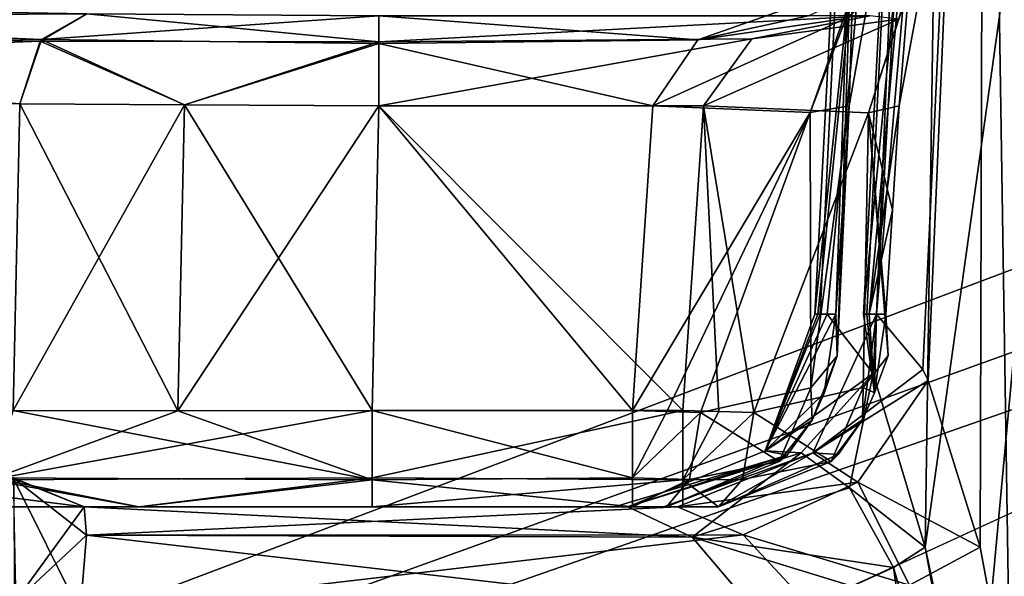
# Model space of a CAD drawing. Header units: inches. Extents: x -10 to 10, y -2.3 to 4.3.
# Tile 183 of 256: x -7.446 to -7.155, y -1.126 to -0.961. Entities that reach past the tile are written whole.
import ezdxf

# ---------------------------------------------------------------- set-up
doc = ezdxf.new("R2010")
doc.units = ezdxf.units.IN
doc.header["$LTSCALE"] = 65.185185
doc.header["$MEASUREMENT"] = 0
for name, color, linetype in [('1692', 7, 'CONTINUOUS'), ('1724', 7, 'CONTINUOUS'), ('1725', 7, 'CONTINUOUS'), ('196', 7, 'CONTINUOUS'), ('432', 7, 'CONTINUOUS'), ('4562', 7, 'CONTINUOUS'), ('4576', 7, 'CONTINUOUS'), ('4577', 7, 'CONTINUOUS'), ('4578', 7, 'CONTINUOUS'), ('4579', 7, 'CONTINUOUS'), ('4580', 7, 'CONTINUOUS'), ('4581', 7, 'CONTINUOUS'), ('4589', 7, 'CONTINUOUS'), ('4612', 7, 'CONTINUOUS'), ('4741', 7, 'CONTINUOUS'), ('5035', 7, 'CONTINUOUS'), ('5036', 7, 'CONTINUOUS'), ('5037', 7, 'CONTINUOUS'), ('5038', 7, 'CONTINUOUS'), ('5649', 7, 'CONTINUOUS'), ('5650', 7, 'CONTINUOUS'), ('5651', 7, 'CONTINUOUS'), ('5652', 7, 'CONTINUOUS'), ('5653', 7, 'CONTINUOUS'), ('5655', 7, 'CONTINUOUS'), ('5656', 7, 'CONTINUOUS'), ('5657', 7, 'CONTINUOUS'), ('5658', 7, 'CONTINUOUS'), ('5659', 7, 'CONTINUOUS'), ('5662', 7, 'CONTINUOUS'), ('5663', 7, 'CONTINUOUS'), ('6567', 7, 'CONTINUOUS'), ('6568', 7, 'CONTINUOUS'), ('6576', 7, 'CONTINUOUS'), ('6577', 7, 'CONTINUOUS'), ('6578', 7, 'CONTINUOUS'), ('6579', 7, 'CONTINUOUS'), ('6580', 7, 'CONTINUOUS'), ('6581', 7, 'CONTINUOUS'), ('6582', 7, 'CONTINUOUS'), ('6583', 7, 'CONTINUOUS'), ('6584', 7, 'CONTINUOUS'), ('6585', 7, 'CONTINUOUS'), ('6613', 7, 'CONTINUOUS'), ('6614', 7, 'CONTINUOUS'), ('8585', 7, 'CONTINUOUS'), ('8594', 7, 'CONTINUOUS')]:
    doc.layers.add(name, color=color, linetype=linetype)

msp = doc.modelspace()

# ---------------------------------------------------------------- linework, layer by layer
at = {"layer": '1692', "linetype": 'Continuous'}
for points in [[(-7.10467, -0.63882, 4.46648), (-7.17481, -1.57343, 4.42625), (-7.1258, -0.63817, 4.47526), (-7.10467, -0.63882, 4.46648)], [(-7.15357, -1.57279, 4.41749), (-7.17481, -1.57343, 4.42625), (-7.10467, -0.63882, 4.46648), (-7.15357, -1.57279, 4.41749)]]:
    msp.add_3dface(points, dxfattribs=at)
at = {"layer": '1724', "linetype": 'Continuous'}
for points in [[(-7.1258, -0.63817, -4.47526), (-8.52574, -0.63817, -4.47526), (-7.17481, -1.57343, -4.42625), (-7.1258, -0.63817, -4.47526)], [(-7.17481, -1.57343, -4.42625), (-8.52574, -0.63817, -4.47526), (-8.39204, -0.83836, -4.46477), (-7.17481, -1.57343, -4.42625)], [(-8.35676, -0.9023, -4.46142), (-7.17481, -1.57343, -4.42625), (-8.39204, -0.83836, -4.46477), (-8.35676, -0.9023, -4.46142)], [(-8.32747, -1.23498, -4.44398), (-7.17481, -1.57343, -4.42625), (-8.35676, -0.9023, -4.46142), (-8.32747, -1.23498, -4.44398)]]:
    msp.add_3dface(points, dxfattribs=at)
at = {"layer": '1725', "linetype": 'Continuous'}
msp.add_3dface([(-7.1258, -0.63817, -4.47526), (-7.17481, -1.57343, -4.42625), (-7.15358, -1.57279, -4.4175), (-7.1258, -0.63817, -4.47526)], dxfattribs=at)
at = {"layer": '196', "linetype": 'Continuous'}
for points in [[(-6.91811, -0.62096, -4.57784), (-8.57837, -1.57343, -4.62775), (-6.93735, -0.57657, -4.57551), (-6.91811, -0.62096, -4.57784)], [(-6.93735, -0.57657, -4.57551), (-8.57837, -1.57343, -4.62775), (-7.0819, -0.62096, -4.57784), (-6.93735, -0.57657, -4.57551)], [(-1.89693, -0.63817, -4.57874), (-8.57837, -1.57343, -4.62775), (-1.93761, -0.62096, -4.57784), (-1.89693, -0.63817, -4.57874)], [(-1.93761, -0.62096, -4.57784), (-8.57837, -1.57343, -4.62775), (-2.10307, -0.63817, -4.57874), (-1.93761, -0.62096, -4.57784)], [(-2.87743, -0.63817, -4.57874), (-8.57837, -1.57343, -4.62775), (-2.91811, -0.62096, -4.57784), (-2.87743, -0.63817, -4.57874)], [(-2.91811, -0.62096, -4.57784), (-8.57837, -1.57343, -4.62775), (-3.12257, -0.63817, -4.57874), (-2.91811, -0.62096, -4.57784)], [(-4.87743, -0.63817, -4.57874), (-8.57837, -1.57343, -4.62775), (-4.91811, -0.62096, -4.57784), (-4.87743, -0.63817, -4.57874)], [(-4.91811, -0.62096, -4.57784), (-8.57837, -1.57343, -4.62775), (-5.12257, -0.63817, -4.57874), (-4.91811, -0.62096, -4.57784)], [(-5.89693, -0.63817, -4.57874), (-8.57837, -1.57343, -4.62775), (-5.93761, -0.62096, -4.57784), (-5.89693, -0.63817, -4.57874)], [(-5.93761, -0.62096, -4.57784), (-8.57837, -1.57343, -4.62775), (-6.10307, -0.63817, -4.57874), (-5.93761, -0.62096, -4.57784)], [(-6.87743, -0.63817, -4.57874), (-8.57837, -1.57343, -4.62775), (-6.91811, -0.62096, -4.57784), (-6.87743, -0.63817, -4.57874)], [(-7.0819, -0.62096, -4.57784), (-8.57837, -1.57343, -4.62775), (-7.12257, -0.63817, -4.57874), (-7.0819, -0.62096, -4.57784)], [(-3.89693, -0.63817, -4.57874), (-8.57837, -1.57343, -4.62775), (-3.93712, -0.62143, -4.57786), (-3.89693, -0.63817, -4.57874)], [(-3.93712, -0.62143, -4.57786), (-8.57837, -1.57343, -4.62775), (-4.10307, -0.63817, -4.57874), (-3.93712, -0.62143, -4.57786)], [(-8.57837, -1.57343, -4.62775), (-8.52935, -0.63817, -4.57874), (-7.12257, -0.63817, -4.57874), (-8.57837, -1.57343, -4.62775)], [(8.57837, -1.57343, -4.62775), (-8.57837, -1.57343, -4.62775), (8.52935, -0.63817, -4.57874), (8.57837, -1.57343, -4.62775)], [(5.89693, -0.63817, -4.57874), (-8.57837, -1.57343, -4.62775), (5.12257, -0.63817, -4.57874), (5.89693, -0.63817, -4.57874)], [(-8.57837, -1.57343, -4.62775), (5.89693, -0.63817, -4.57874), (6.10307, -0.63817, -4.57874), (-8.57837, -1.57343, -4.62775)], [(5.12257, -0.63817, -4.57874), (-8.57837, -1.57343, -4.62775), (4.87743, -0.63817, -4.57874), (5.12257, -0.63817, -4.57874)], [(4.87743, -0.63817, -4.57874), (-8.57837, -1.57343, -4.62775), (4.10307, -0.63817, -4.57874), (4.87743, -0.63817, -4.57874)], [(4.10307, -0.63817, -4.57874), (-8.57837, -1.57343, -4.62775), (3.89693, -0.63817, -4.57874), (4.10307, -0.63817, -4.57874)], [(3.89693, -0.63817, -4.57874), (-8.57837, -1.57343, -4.62775), (3.12257, -0.63817, -4.57874), (3.89693, -0.63817, -4.57874)], [(3.12257, -0.63817, -4.57874), (-8.57837, -1.57343, -4.62775), (2.87743, -0.63817, -4.57874), (3.12257, -0.63817, -4.57874)], [(2.87743, -0.63817, -4.57874), (-8.57837, -1.57343, -4.62775), (2.10307, -0.63817, -4.57874), (2.87743, -0.63817, -4.57874)], [(2.10307, -0.63817, -4.57874), (-8.57837, -1.57343, -4.62775), (1.89693, -0.63817, -4.57874), (2.10307, -0.63817, -4.57874)], [(1.89693, -0.63817, -4.57874), (-8.57837, -1.57343, -4.62775), (-1.89693, -0.63817, -4.57874), (1.89693, -0.63817, -4.57874)], [(-2.10307, -0.63817, -4.57874), (-8.57837, -1.57343, -4.62775), (-2.87743, -0.63817, -4.57874), (-2.10307, -0.63817, -4.57874)], [(-3.12257, -0.63817, -4.57874), (-8.57837, -1.57343, -4.62775), (-3.89693, -0.63817, -4.57874), (-3.12257, -0.63817, -4.57874)], [(-4.10307, -0.63817, -4.57874), (-8.57837, -1.57343, -4.62775), (-4.87743, -0.63817, -4.57874), (-4.10307, -0.63817, -4.57874)], [(-5.12257, -0.63817, -4.57874), (-8.57837, -1.57343, -4.62775), (-5.89693, -0.63817, -4.57874), (-5.12257, -0.63817, -4.57874)], [(-6.10307, -0.63817, -4.57874), (-8.57837, -1.57343, -4.62775), (-6.87743, -0.63817, -4.57874), (-6.10307, -0.63817, -4.57874)], [(8.52935, -0.63817, -4.57874), (-8.57837, -1.57343, -4.62775), (7.12257, -0.63817, -4.57874), (8.52935, -0.63817, -4.57874)], [(7.12257, -0.63817, -4.57874), (-8.57837, -1.57343, -4.62775), (6.87743, -0.63817, -4.57874), (7.12257, -0.63817, -4.57874)], [(6.87743, -0.63817, -4.57874), (-8.57837, -1.57343, -4.62775), (6.10307, -0.63817, -4.57874), (6.87743, -0.63817, -4.57874)]]:
    msp.add_3dface(points, dxfattribs=at)
at = {"layer": '432', "linetype": 'Continuous'}
for points in [[(-8.57837, -1.57343, 4.62775), (8.57837, -1.57343, 4.62775), (-8.52935, -0.63817, 4.57874), (-8.57837, -1.57343, 4.62775)], [(-8.52935, -0.63817, 4.57874), (8.57837, -1.57343, 4.62775), (-7.12257, -0.63817, 4.57874), (-8.52935, -0.63817, 4.57874)]]:
    msp.add_3dface(points, dxfattribs=at)
at = {"layer": '4562', "linetype": 'Continuous'}
for points in [[(-7.42686, -1.105, 3.65059), (-7.469, -1.105, 3.45332), (-7.52554, -1.105, 3.45269), (-7.42686, -1.105, 3.65059)], [(-7.41068, -1.105, 3.49227), (-7.469, -1.105, 3.45332), (-7.42686, -1.105, 3.65059), (-7.41068, -1.105, 3.49227)], [(-7.2518, -1.105, 3.65059), (-7.41068, -1.105, 3.49227), (-7.42686, -1.105, 3.65059), (-7.2518, -1.105, 3.65059)], [(-7.34189, -1.105, 3.50597), (-7.41068, -1.105, 3.49227), (-7.2518, -1.105, 3.65059), (-7.34189, -1.105, 3.50597)], [(-7.25021, -1.105, 3.50597), (-7.34189, -1.105, 3.50597), (-7.25591, -1.105, 3.57837), (-7.25021, -1.105, 3.50597)], [(-7.25591, -1.105, 3.57837), (-7.34189, -1.105, 3.50597), (-7.2518, -1.105, 3.65059), (-7.25591, -1.105, 3.57837)], [(-7.23974, -1.105, 3.50787), (-7.25021, -1.105, 3.50597), (-7.25591, -1.105, 3.57837), (-7.23974, -1.105, 3.50787)]]:
    msp.add_3dface(points, dxfattribs=at)
at = {"layer": '4576', "linetype": 'Continuous'}
for points in [[(-7.42608, -0.95949, 3.4081), (-7.74983, -0.95383, 3.08394), (-7.76317, -0.96137, 3.09714), (-7.42608, -0.95949, 3.4081)], [(-7.42608, -0.95949, 3.4081), (-7.76317, -0.96137, 3.09714), (-7.43982, -0.96756, 3.42169), (-7.42608, -0.95949, 3.4081)], [(-7.76317, -0.96137, 3.09714), (-7.76959, -0.98036, 3.10323), (-7.43982, -0.96756, 3.42169), (-7.76317, -0.96137, 3.09714)], [(-7.43982, -0.96756, 3.42169), (-7.76959, -0.98036, 3.10323), (-7.44585, -0.98602, 3.42739), (-7.43982, -0.96756, 3.42169)]]:
    msp.add_3dface(points, dxfattribs=at)
at = {"layer": '4577', "linetype": 'Continuous'}
msp.add_3dface([(-7.44585, -0.98602, 3.42739), (-7.76959, -0.98036, 3.10323), (-7.44782, -1.07657, 3.43214), (-7.44585, -0.98602, 3.42739)], dxfattribs=at)
at = {"layer": '4578', "linetype": 'Continuous'}
for points in [[(-7.44585, -0.98602, 3.42739), (-7.44782, -1.07657, 3.43214), (-7.39922, -1.0767, 3.46462), (-7.44585, -0.98602, 3.42739)], [(-7.39726, -0.98636, 3.45988), (-7.44585, -0.98602, 3.42739), (-7.39922, -1.0767, 3.46462), (-7.39726, -0.98636, 3.45988)], [(-7.34189, -1.07657, 3.47601), (-7.39726, -0.98636, 3.45988), (-7.39922, -1.0767, 3.46462), (-7.34189, -1.07657, 3.47601)], [(-7.33994, -0.98664, 3.4713), (-7.39726, -0.98636, 3.45988), (-7.34189, -1.07657, 3.47601), (-7.33994, -0.98664, 3.4713)]]:
    msp.add_3dface(points, dxfattribs=at)
at = {"layer": '4579', "linetype": 'Continuous'}
for points in [[(-7.42608, -0.95949, 3.4081), (-7.43982, -0.96756, 3.42169), (-7.33994, -0.96771, 3.46251), (-7.42608, -0.95949, 3.4081)], [(-7.33994, -0.96011, 3.44382), (-7.42608, -0.95949, 3.4081), (-7.33994, -0.96771, 3.46251), (-7.33994, -0.96011, 3.44382)], [(-7.43982, -0.96756, 3.42169), (-7.44585, -0.98602, 3.42739), (-7.39726, -0.98636, 3.45988), (-7.43982, -0.96756, 3.42169)], [(-7.43982, -0.96756, 3.42169), (-7.39726, -0.98636, 3.45988), (-7.33994, -0.96771, 3.46251), (-7.43982, -0.96756, 3.42169)], [(-7.39726, -0.98636, 3.45988), (-7.33994, -0.98664, 3.4713), (-7.33994, -0.96771, 3.46251), (-7.39726, -0.98636, 3.45988)]]:
    msp.add_3dface(points, dxfattribs=at)
at = {"layer": '4580', "linetype": 'Continuous'}
for points in [[(-7.19508, -0.96011, 3.44382), (-7.33994, -0.96011, 3.44382), (-7.33994, -0.96771, 3.46251), (-7.19508, -0.96011, 3.44382)], [(-7.19508, -0.96011, 3.44382), (-7.33994, -0.96771, 3.46251), (-7.22985, -0.9669, 3.46162), (-7.19508, -0.96011, 3.44382)], [(-7.33994, -0.96771, 3.46251), (-7.33994, -0.98664, 3.4713), (-7.22985, -0.9669, 3.46162), (-7.33994, -0.96771, 3.46251)], [(-7.22985, -0.9669, 3.46162), (-7.33994, -0.98664, 3.4713), (-7.2441, -0.98664, 3.4713), (-7.22985, -0.9669, 3.46162)]]:
    msp.add_3dface(points, dxfattribs=at)
at = {"layer": '4581', "linetype": 'Continuous'}
for points in [[(-7.175, -0.92494, 3.52484), (-7.18648, -0.96105, 3.48849), (-7.19546, -0.98869, 3.49647), (-7.175, -0.92494, 3.52484)], [(-7.18643, -0.98664, 3.54747), (-7.175, -0.92494, 3.52484), (-7.19546, -0.98869, 3.49647), (-7.18643, -0.98664, 3.54747)], [(-7.22985, -0.9669, 3.46162), (-7.2441, -0.98664, 3.4713), (-7.18648, -0.96105, 3.48849), (-7.22985, -0.9669, 3.46162)], [(-7.18648, -0.96105, 3.48849), (-7.2441, -0.98664, 3.4713), (-7.19546, -0.98869, 3.49647), (-7.18648, -0.96105, 3.48849)], [(-7.19508, -0.96011, 3.44382), (-7.22985, -0.9669, 3.46162), (-7.18648, -0.96105, 3.48849), (-7.19508, -0.96011, 3.44382)]]:
    msp.add_3dface(points, dxfattribs=at)
at = {"layer": '4589', "linetype": 'Continuous'}
for points in [[(-7.19691, -1.04814, 3.6), (-7.19595, -1.04814, 3.61949), (-7.17748, -0.67738, 3.6), (-7.19691, -1.04814, 3.6)], [(-7.19528, -1.04814, 3.57466), (-7.19691, -1.04814, 3.6), (-7.16121, -0.67738, 3.52576), (-7.19528, -1.04814, 3.57466)], [(-7.16121, -0.67738, 3.52576), (-7.19691, -1.04814, 3.6), (-7.17748, -0.67738, 3.6), (-7.16121, -0.67738, 3.52576)], [(-7.19595, -1.04814, 3.61949), (-7.19306, -1.04814, 3.63879), (-7.17748, -0.67738, 3.6), (-7.19595, -1.04814, 3.61949)], [(-7.18643, -0.98664, 3.54747), (-7.19528, -1.04814, 3.57466), (-7.16121, -0.67738, 3.52576), (-7.18643, -0.98664, 3.54747)], [(-7.19306, -1.04814, 3.63879), (-7.17947, -1.06448, 3.6831), (-7.16121, -0.67738, 3.67424), (-7.19306, -1.04814, 3.63879)], [(-7.17748, -0.67738, 3.6), (-7.19306, -1.04814, 3.63879), (-7.16121, -0.67738, 3.67424), (-7.17748, -0.67738, 3.6)], [(-7.175, -0.92494, 3.52484), (-7.18643, -0.98664, 3.54747), (-7.16121, -0.67738, 3.52576), (-7.175, -0.92494, 3.52484)], [(-7.17947, -1.06448, 3.6831), (-7.17782, -1.06778, 3.68696), (-7.16121, -0.67738, 3.67424), (-7.17947, -1.06448, 3.6831)], [(-7.17782, -1.06778, 3.68696), (-7.1625, -1.11693, 3.71748), (-7.16121, -0.67738, 3.67424), (-7.17782, -1.06778, 3.68696)], [(-7.1625, -1.11693, 3.71748), (-7.15371, -1.16438, 3.73261), (-7.16121, -0.67738, 3.67424), (-7.1625, -1.11693, 3.71748)], [(-7.14072, -1.19701, 3.74869), (-7.12809, -0.93738, 3.74183), (-7.16121, -0.67738, 3.67424), (-7.14072, -1.19701, 3.74869)], [(-7.14158, -1.20497, 3.74844), (-7.14072, -1.19701, 3.74869), (-7.16121, -0.67738, 3.67424), (-7.14158, -1.20497, 3.74844)], [(-7.1434, -1.20929, 3.747), (-7.14158, -1.20497, 3.74844), (-7.16121, -0.67738, 3.67424), (-7.1434, -1.20929, 3.747)], [(-7.15371, -1.16438, 3.73261), (-7.1434, -1.20929, 3.747), (-7.16121, -0.67738, 3.67424), (-7.15371, -1.16438, 3.73261)], [(-7.19528, -1.04814, 3.57466), (-7.18643, -0.98664, 3.54747), (-7.18842, -1.01741, 3.5486), (-7.19528, -1.04814, 3.57466)], [(-7.19039, -1.04814, 3.54973), (-7.19528, -1.04814, 3.57466), (-7.18842, -1.01741, 3.5486), (-7.19039, -1.04814, 3.54973)]]:
    msp.add_3dface(points, dxfattribs=at)
at = {"layer": '4612', "linetype": 'Continuous'}
for points in [[(-7.1258, -0.63817, 4.47526), (-8.32752, -1.23504, 4.44398), (-8.35669, -0.90266, 4.4614), (-7.1258, -0.63817, 4.47526)], [(-7.1258, -0.63817, 4.47526), (-8.30043, -1.57343, 4.42625), (-8.32752, -1.23504, 4.44398), (-7.1258, -0.63817, 4.47526)], [(-7.1258, -0.63817, 4.47526), (-7.17481, -1.57343, 4.42625), (-8.30043, -1.57343, 4.42625), (-7.1258, -0.63817, 4.47526)]]:
    msp.add_3dface(points, dxfattribs=at)
at = {"layer": '4741', "linetype": 'Continuous'}
for points in [[(-7.21133, -1.04814, -3.6), (-7.20975, -1.04814, -3.57427), (-7.1919, -0.67738, -3.6), (-7.21133, -1.04814, -3.6)], [(-7.2104, -1.04814, -3.61979), (-7.21133, -1.04814, -3.6), (-7.17224, -0.67738, -3.6846), (-7.2104, -1.04814, -3.61979)], [(-7.17224, -0.67738, -3.6846), (-7.21133, -1.04814, -3.6), (-7.1919, -0.67738, -3.6), (-7.17224, -0.67738, -3.6846)], [(-7.20762, -1.04814, -3.63941), (-7.2104, -1.04814, -3.61979), (-7.17224, -0.67738, -3.6846), (-7.20762, -1.04814, -3.63941)], [(-7.20975, -1.04814, -3.57427), (-7.20506, -1.04814, -3.54893), (-7.1919, -0.67738, -3.6), (-7.20975, -1.04814, -3.57427)], [(-7.19409, -1.06565, -3.68589), (-7.20762, -1.04814, -3.63941), (-7.17224, -0.67738, -3.6846), (-7.19409, -1.06565, -3.68589)], [(-7.20506, -1.04814, -3.54893), (-7.2031, -1.01737, -3.54776), (-7.1919, -0.67738, -3.6), (-7.20506, -1.04814, -3.54893)], [(-7.2031, -1.01737, -3.54776), (-7.20113, -0.98664, -3.54659), (-7.1919, -0.67738, -3.6), (-7.2031, -1.01737, -3.54776)], [(-7.20113, -0.98664, -3.54659), (-7.19017, -0.92517, -3.52376), (-7.1919, -0.67738, -3.6), (-7.20113, -0.98664, -3.54659)], [(-7.17877, -1.11693, -3.71932), (-7.19409, -1.06565, -3.68589), (-7.17224, -0.67738, -3.6846), (-7.17877, -1.11693, -3.71932)], [(-7.17877, -1.11693, -3.71932), (-7.1173, -0.67738, -3.75187), (-7.16493, -1.19314, -3.74396), (-7.17877, -1.11693, -3.71932)], [(-7.1173, -0.67738, -3.75187), (-7.17877, -1.11693, -3.71932), (-7.17224, -0.67738, -3.6846), (-7.1173, -0.67738, -3.75187)], [(-7.1173, -0.67738, -3.75187), (-7.14803, -1.2611, -3.76609), (-7.16493, -1.19314, -3.74396), (-7.1173, -0.67738, -3.75187)]]:
    msp.add_3dface(points, dxfattribs=at)
at = {"layer": '5035', "linetype": 'Continuous'}
for points in [[(-7.19017, -0.92517, -3.52376), (-7.20113, -0.98664, -3.54659), (-7.21266, -0.98864, -3.4935), (-7.19017, -0.92517, -3.52376)], [(-7.20218, -0.9609, -3.48772), (-7.19017, -0.92517, -3.52376), (-7.21266, -0.98864, -3.4935), (-7.20218, -0.9609, -3.48772)], [(-7.21318, -0.96011, -3.44382), (-7.17962, -0.94385, -3.46857), (-7.24583, -0.96712, -3.46187), (-7.21318, -0.96011, -3.44382)], [(-7.17962, -0.94385, -3.46857), (-7.20218, -0.9609, -3.48772), (-7.24583, -0.96712, -3.46187), (-7.17962, -0.94385, -3.46857)], [(-7.24583, -0.96712, -3.46187), (-7.20218, -0.9609, -3.48772), (-7.25904, -0.98664, -3.4713), (-7.24583, -0.96712, -3.46187)], [(-7.25904, -0.98664, -3.4713), (-7.20218, -0.9609, -3.48772), (-7.21266, -0.98864, -3.4935), (-7.25904, -0.98664, -3.4713)]]:
    msp.add_3dface(points, dxfattribs=at)
at = {"layer": '5036', "linetype": 'Continuous'}
for points in [[(-7.33994, -0.96011, -3.44382), (-7.21318, -0.96011, -3.44382), (-7.24583, -0.96712, -3.46187), (-7.33994, -0.96011, -3.44382)], [(-7.33994, -0.96011, -3.44382), (-7.24583, -0.96712, -3.46187), (-7.33994, -0.96823, -3.46306), (-7.33994, -0.96011, -3.44382)], [(-7.24583, -0.96712, -3.46187), (-7.25904, -0.98664, -3.4713), (-7.33994, -0.96823, -3.46306), (-7.24583, -0.96712, -3.46187)], [(-7.33994, -0.96823, -3.46306), (-7.25904, -0.98664, -3.4713), (-7.33994, -0.98664, -3.4713), (-7.33994, -0.96823, -3.46306)]]:
    msp.add_3dface(points, dxfattribs=at)
at = {"layer": '5037', "linetype": 'Continuous'}
for points in [[(-7.42608, -0.95949, -3.4081), (-7.33994, -0.96011, -3.44382), (-7.43943, -0.96703, -3.42131), (-7.42608, -0.95949, -3.4081)], [(-7.33994, -0.96011, -3.44382), (-7.33994, -0.96823, -3.46306), (-7.43943, -0.96703, -3.42131), (-7.33994, -0.96011, -3.44382)], [(-7.44585, -0.98602, -3.42739), (-7.43943, -0.96703, -3.42131), (-7.39727, -0.98636, -3.45988), (-7.44585, -0.98602, -3.42739)], [(-7.43943, -0.96703, -3.42131), (-7.33994, -0.96823, -3.46306), (-7.39727, -0.98636, -3.45988), (-7.43943, -0.96703, -3.42131)], [(-7.33994, -0.96823, -3.46306), (-7.33994, -0.98664, -3.4713), (-7.39727, -0.98636, -3.45988), (-7.33994, -0.96823, -3.46306)]]:
    msp.add_3dface(points, dxfattribs=at)
at = {"layer": '5038', "linetype": 'Continuous'}
for points in [[(-7.74983, -0.95383, -3.08394), (-7.43943, -0.96703, -3.42131), (-7.76357, -0.9619, -3.09753), (-7.74983, -0.95383, -3.08394)], [(-7.74983, -0.95383, -3.08394), (-7.42608, -0.95949, -3.4081), (-7.43943, -0.96703, -3.42131), (-7.74983, -0.95383, -3.08394)], [(-7.43943, -0.96703, -3.42131), (-7.44585, -0.98602, -3.42739), (-7.76357, -0.9619, -3.09753), (-7.43943, -0.96703, -3.42131)]]:
    msp.add_3dface(points, dxfattribs=at)
at = {"layer": '5649', "linetype": 'Continuous'}
for points in [[(-7.42686, -1.105, 3.65059), (-7.44775, -1.09647, 3.65217), (-7.42619, -1.11343, 3.67837), (-7.42686, -1.105, 3.65059)], [(-7.44695, -1.13344, 3.70306), (-7.42802, -1.13627, 3.69695), (-7.44775, -1.09647, 3.65217), (-7.44695, -1.13344, 3.70306)], [(-7.44775, -1.09647, 3.65217), (-7.42802, -1.13627, 3.69695), (-7.42619, -1.11343, 3.67837), (-7.44775, -1.09647, 3.65217)]]:
    msp.add_3dface(points, dxfattribs=at)
at = {"layer": '5650', "linetype": 'Continuous'}
msp.add_3dface([(-7.42686, -1.105, 3.65059), (-7.52554, -1.105, 3.45269), (-7.44775, -1.09647, 3.65217), (-7.42686, -1.105, 3.65059)], dxfattribs=at)
at = {"layer": '5651', "linetype": 'Continuous'}
for points in [[(-7.2518, -1.105, 3.65059), (-7.42686, -1.105, 3.65059), (-7.42619, -1.11343, 3.67837), (-7.2518, -1.105, 3.65059)], [(-7.2518, -1.105, 3.65059), (-7.42619, -1.11343, 3.67837), (-7.23244, -1.11331, 3.67819), (-7.2518, -1.105, 3.65059)], [(-7.42802, -1.13627, 3.69695), (-7.21106, -1.13627, 3.69695), (-7.23244, -1.11331, 3.67819), (-7.42802, -1.13627, 3.69695)], [(-7.42619, -1.11343, 3.67837), (-7.42802, -1.13627, 3.69695), (-7.23244, -1.11331, 3.67819), (-7.42619, -1.11343, 3.67837)]]:
    msp.add_3dface(points, dxfattribs=at)
at = {"layer": '5652', "linetype": 'Continuous'}
for points in [[(-7.17947, -1.06448, 3.6831), (-7.19306, -1.04814, 3.63879), (-7.21192, -1.08911, 3.64258), (-7.17947, -1.06448, 3.6831)], [(-7.17782, -1.06778, 3.68696), (-7.17947, -1.06448, 3.6831), (-7.21192, -1.08911, 3.64258), (-7.17782, -1.06778, 3.68696)], [(-7.19863, -1.09779, 3.67574), (-7.17782, -1.06778, 3.68696), (-7.21192, -1.08911, 3.64258), (-7.19863, -1.09779, 3.67574)], [(-7.1625, -1.11693, 3.71748), (-7.17782, -1.06778, 3.68696), (-7.19863, -1.09779, 3.67574), (-7.1625, -1.11693, 3.71748)], [(-7.2518, -1.105, 3.65059), (-7.19863, -1.09779, 3.67574), (-7.21192, -1.08911, 3.64258), (-7.2518, -1.105, 3.65059)], [(-7.2518, -1.105, 3.65059), (-7.23244, -1.11331, 3.67819), (-7.19863, -1.09779, 3.67574), (-7.2518, -1.105, 3.65059)], [(-7.19863, -1.09779, 3.67574), (-7.23244, -1.11331, 3.67819), (-7.18338, -1.1282, 3.70133), (-7.19863, -1.09779, 3.67574)], [(-7.1625, -1.11693, 3.71748), (-7.19863, -1.09779, 3.67574), (-7.18338, -1.1282, 3.70133), (-7.1625, -1.11693, 3.71748)], [(-7.23244, -1.11331, 3.67819), (-7.21106, -1.13627, 3.69695), (-7.18338, -1.1282, 3.70133), (-7.23244, -1.11331, 3.67819)]]:
    msp.add_3dface(points, dxfattribs=at)
at = {"layer": '5653', "linetype": 'Continuous'}
msp.add_3dface([(-7.15371, -1.16438, 3.73261), (-7.1625, -1.11693, 3.71748), (-7.18338, -1.1282, 3.70133), (-7.15371, -1.16438, 3.73261)], dxfattribs=at)
at = {"layer": '5655', "linetype": 'Continuous'}
for points in [[(-7.21192, -1.08911, 3.64258), (-7.19306, -1.04814, 3.63879), (-7.19719, -1.07937, 3.5349), (-7.21192, -1.08911, 3.64258)], [(-7.19719, -1.07937, 3.5349), (-7.19306, -1.04814, 3.63879), (-7.19367, -1.07138, 3.53935), (-7.19719, -1.07937, 3.5349)], [(-7.19595, -1.04814, 3.61949), (-7.19691, -1.04814, 3.6), (-7.19367, -1.07138, 3.53935), (-7.19595, -1.04814, 3.61949)], [(-7.19691, -1.04814, 3.6), (-7.19528, -1.04814, 3.57466), (-7.19367, -1.07138, 3.53935), (-7.19691, -1.04814, 3.6)], [(-7.19306, -1.04814, 3.63879), (-7.19595, -1.04814, 3.61949), (-7.19367, -1.07138, 3.53935), (-7.19306, -1.04814, 3.63879)], [(-7.19528, -1.04814, 3.57466), (-7.19039, -1.04814, 3.54973), (-7.19367, -1.07138, 3.53935), (-7.19528, -1.04814, 3.57466)], [(-7.20441, -1.08962, 3.528), (-7.21192, -1.08911, 3.64258), (-7.19719, -1.07937, 3.5349), (-7.20441, -1.08962, 3.528)], [(-7.23974, -1.105, 3.50787), (-7.25591, -1.105, 3.57837), (-7.21192, -1.08911, 3.64258), (-7.23974, -1.105, 3.50787)], [(-7.25591, -1.105, 3.57837), (-7.2518, -1.105, 3.65059), (-7.21192, -1.08911, 3.64258), (-7.25591, -1.105, 3.57837)], [(-7.23974, -1.105, 3.50787), (-7.21192, -1.08911, 3.64258), (-7.20441, -1.08962, 3.528), (-7.23974, -1.105, 3.50787)]]:
    msp.add_3dface(points, dxfattribs=at)
at = {"layer": '5656', "linetype": 'Continuous'}
for points in [[(-7.19367, -1.07138, 3.53935), (-7.19039, -1.04814, 3.54973), (-7.18963, -1.06034, 3.52797), (-7.19367, -1.07138, 3.53935)], [(-7.19702, -1.06979, 3.50712), (-7.19367, -1.07138, 3.53935), (-7.18963, -1.06034, 3.52797), (-7.19702, -1.06979, 3.50712)], [(-7.22927, -1.07718, 3.47984), (-7.2065, -1.09164, 3.50897), (-7.19702, -1.06979, 3.50712), (-7.22927, -1.07718, 3.47984)], [(-7.2065, -1.09164, 3.50897), (-7.19719, -1.07937, 3.5349), (-7.19702, -1.06979, 3.50712), (-7.2065, -1.09164, 3.50897)], [(-7.19719, -1.07937, 3.5349), (-7.19367, -1.07138, 3.53935), (-7.19702, -1.06979, 3.50712), (-7.19719, -1.07937, 3.5349)], [(-7.23259, -1.09697, 3.48873), (-7.2065, -1.09164, 3.50897), (-7.22927, -1.07718, 3.47984), (-7.23259, -1.09697, 3.48873)], [(-7.20441, -1.08962, 3.528), (-7.19719, -1.07937, 3.5349), (-7.2065, -1.09164, 3.50897), (-7.20441, -1.08962, 3.528)], [(-7.23974, -1.105, 3.50787), (-7.20441, -1.08962, 3.528), (-7.2065, -1.09164, 3.50897), (-7.23974, -1.105, 3.50787)], [(-7.23259, -1.09697, 3.48873), (-7.23974, -1.105, 3.50787), (-7.2065, -1.09164, 3.50897), (-7.23259, -1.09697, 3.48873)]]:
    msp.add_3dface(points, dxfattribs=at)
at = {"layer": '5657', "linetype": 'Continuous'}
for points in [[(-7.25025, -1.07657, 3.47601), (-7.25025, -1.09705, 3.48562), (-7.23957, -1.0769, 3.47699), (-7.25025, -1.07657, 3.47601)], [(-7.25025, -1.09705, 3.48562), (-7.22927, -1.07718, 3.47984), (-7.23957, -1.0769, 3.47699), (-7.25025, -1.09705, 3.48562)], [(-7.23259, -1.09697, 3.48873), (-7.22927, -1.07718, 3.47984), (-7.25025, -1.09705, 3.48562), (-7.23259, -1.09697, 3.48873)], [(-7.23974, -1.105, 3.50787), (-7.23259, -1.09697, 3.48873), (-7.25025, -1.09705, 3.48562), (-7.23974, -1.105, 3.50787)], [(-7.25021, -1.105, 3.50597), (-7.23974, -1.105, 3.50787), (-7.25025, -1.09705, 3.48562), (-7.25021, -1.105, 3.50597)]]:
    msp.add_3dface(points, dxfattribs=at)
at = {"layer": '5658', "linetype": 'Continuous'}
for points in [[(-7.25025, -1.07657, 3.47601), (-7.34189, -1.07657, 3.47601), (-7.34189, -1.09647, 3.48502), (-7.25025, -1.07657, 3.47601)], [(-7.25025, -1.09705, 3.48562), (-7.25025, -1.07657, 3.47601), (-7.34189, -1.09647, 3.48502), (-7.25025, -1.09705, 3.48562)], [(-7.34189, -1.105, 3.50597), (-7.25025, -1.09705, 3.48562), (-7.34189, -1.09647, 3.48502), (-7.34189, -1.105, 3.50597)], [(-7.34189, -1.105, 3.50597), (-7.25021, -1.105, 3.50597), (-7.25025, -1.09705, 3.48562), (-7.34189, -1.105, 3.50597)]]:
    msp.add_3dface(points, dxfattribs=at)
at = {"layer": '5659', "linetype": 'Continuous'}
for points in [[(-7.39922, -1.0767, 3.46462), (-7.44782, -1.07657, 3.43214), (-7.45461, -1.09705, 3.43893), (-7.39922, -1.0767, 3.46462)], [(-7.34189, -1.07657, 3.47601), (-7.39922, -1.0767, 3.46462), (-7.45461, -1.09705, 3.43893), (-7.34189, -1.07657, 3.47601)], [(-7.34189, -1.09647, 3.48502), (-7.34189, -1.07657, 3.47601), (-7.45461, -1.09705, 3.43893), (-7.34189, -1.09647, 3.48502)], [(-7.469, -1.105, 3.45332), (-7.41068, -1.105, 3.49227), (-7.45461, -1.09705, 3.43893), (-7.469, -1.105, 3.45332)], [(-7.41068, -1.105, 3.49227), (-7.34189, -1.09647, 3.48502), (-7.45461, -1.09705, 3.43893), (-7.41068, -1.105, 3.49227)], [(-7.41068, -1.105, 3.49227), (-7.34189, -1.105, 3.50597), (-7.34189, -1.09647, 3.48502), (-7.41068, -1.105, 3.49227)]]:
    msp.add_3dface(points, dxfattribs=at)
at = {"layer": '5662', "linetype": 'Continuous'}
for points in [[(-7.33994, -0.98664, 3.4713), (-7.34189, -1.07657, 3.47601), (-7.25025, -1.07657, 3.47601), (-7.33994, -0.98664, 3.4713)], [(-7.2441, -0.98664, 3.4713), (-7.33994, -0.98664, 3.4713), (-7.25025, -1.07657, 3.47601), (-7.2441, -0.98664, 3.4713)]]:
    msp.add_3dface(points, dxfattribs=at)
at = {"layer": '5663', "linetype": 'Continuous'}
for points in [[(-7.2441, -0.98664, 3.4713), (-7.25025, -1.07657, 3.47601), (-7.23957, -1.0769, 3.47699), (-7.2441, -0.98664, 3.4713)], [(-7.19546, -0.98869, 3.49647), (-7.2441, -0.98664, 3.4713), (-7.22927, -1.07718, 3.47984), (-7.19546, -0.98869, 3.49647)], [(-7.22927, -1.07718, 3.47984), (-7.2441, -0.98664, 3.4713), (-7.23957, -1.0769, 3.47699), (-7.22927, -1.07718, 3.47984)], [(-7.18643, -0.98664, 3.54747), (-7.19546, -0.98869, 3.49647), (-7.18842, -1.01741, 3.5486), (-7.18643, -0.98664, 3.54747)], [(-7.19546, -0.98869, 3.49647), (-7.22927, -1.07718, 3.47984), (-7.19702, -1.06979, 3.50712), (-7.19546, -0.98869, 3.49647)], [(-7.19546, -0.98869, 3.49647), (-7.19702, -1.06979, 3.50712), (-7.18963, -1.06034, 3.52797), (-7.19546, -0.98869, 3.49647)], [(-7.19546, -0.98869, 3.49647), (-7.19039, -1.04814, 3.54973), (-7.18842, -1.01741, 3.5486), (-7.19546, -0.98869, 3.49647)], [(-7.19039, -1.04814, 3.54973), (-7.19546, -0.98869, 3.49647), (-7.18963, -1.06034, 3.52797), (-7.19039, -1.04814, 3.54973)]]:
    msp.add_3dface(points, dxfattribs=at)
at = {"layer": '6567', "linetype": 'Continuous'}
for points in [[(-7.42686, -1.105, -3.65059), (-7.52553, -1.105, -3.4527), (-7.469, -1.105, -3.45332), (-7.42686, -1.105, -3.65059)], [(-7.41068, -1.105, -3.49227), (-7.42686, -1.105, -3.65059), (-7.469, -1.105, -3.45332), (-7.41068, -1.105, -3.49227)], [(-7.26648, -1.105, -3.65059), (-7.42686, -1.105, -3.65059), (-7.27037, -1.105, -3.57837), (-7.26648, -1.105, -3.65059)], [(-7.27037, -1.105, -3.57837), (-7.42686, -1.105, -3.65059), (-7.34189, -1.105, -3.50597), (-7.27037, -1.105, -3.57837)], [(-7.34189, -1.105, -3.50597), (-7.42686, -1.105, -3.65059), (-7.41068, -1.105, -3.49227), (-7.34189, -1.105, -3.50597)], [(-7.2651, -1.105, -3.50597), (-7.27037, -1.105, -3.57837), (-7.34189, -1.105, -3.50597), (-7.2651, -1.105, -3.50597)], [(-7.25506, -1.105, -3.5077), (-7.27037, -1.105, -3.57837), (-7.25999, -1.105, -3.50641), (-7.25506, -1.105, -3.5077)], [(-7.25999, -1.105, -3.50641), (-7.27037, -1.105, -3.57837), (-7.2651, -1.105, -3.50597), (-7.25999, -1.105, -3.50641)]]:
    msp.add_3dface(points, dxfattribs=at)
at = {"layer": '6568', "linetype": 'Continuous'}
for points in [[(-7.52553, -1.105, -3.4527), (-7.42686, -1.105, -3.65059), (-7.49293, -1.09676, -3.52083), (-7.52553, -1.105, -3.4527)], [(-7.49293, -1.09676, -3.52083), (-7.42686, -1.105, -3.65059), (-7.44745, -1.09677, -3.65215), (-7.49293, -1.09676, -3.52083)]]:
    msp.add_3dface(points, dxfattribs=at)
at = {"layer": '6576', "linetype": 'Continuous'}
for points in [[(-7.42686, -1.105, -3.65059), (-7.44743, -1.13328, -3.70342), (-7.44745, -1.09677, -3.65215), (-7.42686, -1.105, -3.65059)], [(-7.44743, -1.13328, -3.70342), (-7.42686, -1.105, -3.65059), (-7.42618, -1.11336, -3.67826), (-7.44743, -1.13328, -3.70342)], [(-7.42802, -1.13627, -3.69695), (-7.44743, -1.13328, -3.70342), (-7.42618, -1.11336, -3.67826), (-7.42802, -1.13627, -3.69695)]]:
    msp.add_3dface(points, dxfattribs=at)
at = {"layer": '6577', "linetype": 'Continuous'}
for points in [[(-7.42686, -1.105, -3.65059), (-7.26648, -1.105, -3.65059), (-7.2475, -1.11396, -3.67915), (-7.42686, -1.105, -3.65059)], [(-7.42618, -1.11336, -3.67826), (-7.42686, -1.105, -3.65059), (-7.2475, -1.11396, -3.67915), (-7.42618, -1.11336, -3.67826)], [(-7.22861, -1.13627, -3.69695), (-7.42802, -1.13627, -3.69695), (-7.42618, -1.11336, -3.67826), (-7.22861, -1.13627, -3.69695)], [(-7.22861, -1.13627, -3.69695), (-7.42618, -1.11336, -3.67826), (-7.2475, -1.11396, -3.67915), (-7.22861, -1.13627, -3.69695)]]:
    msp.add_3dface(points, dxfattribs=at)
at = {"layer": '6578', "linetype": 'Continuous'}
for points in [[(-7.20762, -1.04814, -3.63941), (-7.19409, -1.06565, -3.68589), (-7.22591, -1.08852, -3.64289), (-7.20762, -1.04814, -3.63941)], [(-7.22591, -1.08852, -3.64289), (-7.19409, -1.06565, -3.68589), (-7.21537, -1.08907, -3.66571), (-7.22591, -1.08852, -3.64289)], [(-7.21537, -1.08907, -3.66571), (-7.19409, -1.06565, -3.68589), (-7.20108, -1.09939, -3.68928), (-7.21537, -1.08907, -3.66571)], [(-7.19409, -1.06565, -3.68589), (-7.17877, -1.11693, -3.71932), (-7.20108, -1.09939, -3.68928), (-7.19409, -1.06565, -3.68589)], [(-7.26648, -1.105, -3.65059), (-7.22591, -1.08852, -3.64289), (-7.21537, -1.08907, -3.66571), (-7.26648, -1.105, -3.65059)], [(-7.2475, -1.11396, -3.67915), (-7.26648, -1.105, -3.65059), (-7.21537, -1.08907, -3.66571), (-7.2475, -1.11396, -3.67915)], [(-7.2475, -1.11396, -3.67915), (-7.21537, -1.08907, -3.66571), (-7.20108, -1.09939, -3.68928), (-7.2475, -1.11396, -3.67915)], [(-7.2475, -1.11396, -3.67915), (-7.20108, -1.09939, -3.68928), (-7.18808, -1.12291, -3.70928), (-7.2475, -1.11396, -3.67915)], [(-7.20108, -1.09939, -3.68928), (-7.17877, -1.11693, -3.71932), (-7.18808, -1.12291, -3.70928), (-7.20108, -1.09939, -3.68928)], [(-7.22861, -1.13627, -3.69695), (-7.2475, -1.11396, -3.67915), (-7.20032, -1.12848, -3.70175), (-7.22861, -1.13627, -3.69695)], [(-7.2475, -1.11396, -3.67915), (-7.18808, -1.12291, -3.70928), (-7.20032, -1.12848, -3.70175), (-7.2475, -1.11396, -3.67915)]]:
    msp.add_3dface(points, dxfattribs=at)
at = {"layer": '6579', "linetype": 'Continuous'}
for points in [[(-7.20506, -1.04814, -3.54893), (-7.20975, -1.04814, -3.57427), (-7.22591, -1.08852, -3.64289), (-7.20506, -1.04814, -3.54893)], [(-7.20506, -1.04814, -3.54893), (-7.22591, -1.08852, -3.64289), (-7.2085, -1.07148, -3.53843), (-7.20506, -1.04814, -3.54893)], [(-7.20975, -1.04814, -3.57427), (-7.21133, -1.04814, -3.6), (-7.22591, -1.08852, -3.64289), (-7.20975, -1.04814, -3.57427)], [(-7.21133, -1.04814, -3.6), (-7.2104, -1.04814, -3.61979), (-7.22591, -1.08852, -3.64289), (-7.21133, -1.04814, -3.6)], [(-7.2104, -1.04814, -3.61979), (-7.20762, -1.04814, -3.63941), (-7.22591, -1.08852, -3.64289), (-7.2104, -1.04814, -3.61979)], [(-7.2085, -1.07148, -3.53843), (-7.22591, -1.08852, -3.64289), (-7.21208, -1.07943, -3.53401), (-7.2085, -1.07148, -3.53843)], [(-7.21208, -1.07943, -3.53401), (-7.22591, -1.08852, -3.64289), (-7.2195, -1.08975, -3.52714), (-7.21208, -1.07943, -3.53401)], [(-7.22591, -1.08852, -3.64289), (-7.26648, -1.105, -3.65059), (-7.2195, -1.08975, -3.52714), (-7.22591, -1.08852, -3.64289)], [(-7.26648, -1.105, -3.65059), (-7.27037, -1.105, -3.57837), (-7.2195, -1.08975, -3.52714), (-7.26648, -1.105, -3.65059)], [(-7.27037, -1.105, -3.57837), (-7.25506, -1.105, -3.5077), (-7.2195, -1.08975, -3.52714), (-7.27037, -1.105, -3.57837)]]:
    msp.add_3dface(points, dxfattribs=at)
at = {"layer": '6580', "linetype": 'Continuous'}
for points in [[(-7.20506, -1.04814, -3.54893), (-7.2085, -1.07148, -3.53843), (-7.20471, -1.0605, -3.52647), (-7.20506, -1.04814, -3.54893)], [(-7.20471, -1.0605, -3.52647), (-7.21208, -1.07943, -3.53401), (-7.21244, -1.06991, -3.50613), (-7.20471, -1.0605, -3.52647)], [(-7.2085, -1.07148, -3.53843), (-7.21208, -1.07943, -3.53401), (-7.20471, -1.0605, -3.52647), (-7.2085, -1.07148, -3.53843)], [(-7.22182, -1.09165, -3.50823), (-7.24505, -1.07714, -3.4795), (-7.21244, -1.06991, -3.50613), (-7.22182, -1.09165, -3.50823)], [(-7.21208, -1.07943, -3.53401), (-7.22182, -1.09165, -3.50823), (-7.21244, -1.06991, -3.50613), (-7.21208, -1.07943, -3.53401)], [(-7.22182, -1.09165, -3.50823), (-7.24822, -1.09696, -3.48843), (-7.24505, -1.07714, -3.4795), (-7.22182, -1.09165, -3.50823)], [(-7.21208, -1.07943, -3.53401), (-7.2195, -1.08975, -3.52714), (-7.22182, -1.09165, -3.50823), (-7.21208, -1.07943, -3.53401)], [(-7.2195, -1.08975, -3.52714), (-7.25506, -1.105, -3.5077), (-7.22182, -1.09165, -3.50823), (-7.2195, -1.08975, -3.52714)], [(-7.22182, -1.09165, -3.50823), (-7.25506, -1.105, -3.5077), (-7.24822, -1.09696, -3.48843), (-7.22182, -1.09165, -3.50823)]]:
    msp.add_3dface(points, dxfattribs=at)
at = {"layer": '6581', "linetype": 'Continuous'}
for points in [[(-7.2651, -1.09647, -3.48502), (-7.2651, -1.07657, -3.47601), (-7.25492, -1.07688, -3.4769), (-7.2651, -1.09647, -3.48502)], [(-7.24505, -1.07714, -3.4795), (-7.2651, -1.09647, -3.48502), (-7.25492, -1.07688, -3.4769), (-7.24505, -1.07714, -3.4795)], [(-7.24505, -1.07714, -3.4795), (-7.24822, -1.09696, -3.48843), (-7.2651, -1.09647, -3.48502), (-7.24505, -1.07714, -3.4795)], [(-7.24822, -1.09696, -3.48843), (-7.2651, -1.105, -3.50597), (-7.2651, -1.09647, -3.48502), (-7.24822, -1.09696, -3.48843)], [(-7.25506, -1.105, -3.5077), (-7.2651, -1.105, -3.50597), (-7.24822, -1.09696, -3.48843), (-7.25506, -1.105, -3.5077)], [(-7.25506, -1.105, -3.5077), (-7.25999, -1.105, -3.50641), (-7.2651, -1.105, -3.50597), (-7.25506, -1.105, -3.5077)]]:
    msp.add_3dface(points, dxfattribs=at)
at = {"layer": '6582', "linetype": 'Continuous'}
for points in [[(-7.2651, -1.07657, -3.47601), (-7.2651, -1.09647, -3.48502), (-7.34189, -1.07657, -3.47601), (-7.2651, -1.07657, -3.47601)], [(-7.34189, -1.07657, -3.47601), (-7.2651, -1.09647, -3.48502), (-7.34189, -1.09705, -3.48562), (-7.34189, -1.07657, -3.47601)], [(-7.2651, -1.09647, -3.48502), (-7.2651, -1.105, -3.50597), (-7.34189, -1.09705, -3.48562), (-7.2651, -1.09647, -3.48502)], [(-7.2651, -1.105, -3.50597), (-7.34189, -1.105, -3.50597), (-7.34189, -1.09705, -3.48562), (-7.2651, -1.105, -3.50597)]]:
    msp.add_3dface(points, dxfattribs=at)
at = {"layer": '6583', "linetype": 'Continuous'}
for points in [[(-7.33994, -0.98664, -3.4713), (-7.2651, -1.07657, -3.47601), (-7.34189, -1.07657, -3.47601), (-7.33994, -0.98664, -3.4713)], [(-7.33994, -0.98664, -3.4713), (-7.25904, -0.98664, -3.4713), (-7.2651, -1.07657, -3.47601), (-7.33994, -0.98664, -3.4713)]]:
    msp.add_3dface(points, dxfattribs=at)
at = {"layer": '6584', "linetype": 'Continuous'}
for points in [[(-7.25904, -0.98664, -3.4713), (-7.21266, -0.98864, -3.4935), (-7.2651, -1.07657, -3.47601), (-7.25904, -0.98664, -3.4713)], [(-7.21266, -0.98864, -3.4935), (-7.20113, -0.98664, -3.54659), (-7.21244, -1.06991, -3.50613), (-7.21266, -0.98864, -3.4935)], [(-7.20113, -0.98664, -3.54659), (-7.20471, -1.0605, -3.52647), (-7.21244, -1.06991, -3.50613), (-7.20113, -0.98664, -3.54659)], [(-7.20113, -0.98664, -3.54659), (-7.2031, -1.01737, -3.54776), (-7.20471, -1.0605, -3.52647), (-7.20113, -0.98664, -3.54659)], [(-7.2651, -1.07657, -3.47601), (-7.21266, -0.98864, -3.4935), (-7.25492, -1.07688, -3.4769), (-7.2651, -1.07657, -3.47601)], [(-7.21266, -0.98864, -3.4935), (-7.24505, -1.07714, -3.4795), (-7.25492, -1.07688, -3.4769), (-7.21266, -0.98864, -3.4935)], [(-7.24505, -1.07714, -3.4795), (-7.21266, -0.98864, -3.4935), (-7.21244, -1.06991, -3.50613), (-7.24505, -1.07714, -3.4795)], [(-7.2031, -1.01737, -3.54776), (-7.20506, -1.04814, -3.54893), (-7.20471, -1.0605, -3.52647), (-7.2031, -1.01737, -3.54776)]]:
    msp.add_3dface(points, dxfattribs=at)
at = {"layer": '6585', "linetype": 'Continuous'}
for points in [[(-7.44585, -0.98602, -3.42739), (-7.39727, -0.98636, -3.45988), (-7.44782, -1.07657, -3.43214), (-7.44585, -0.98602, -3.42739)], [(-7.44782, -1.07657, -3.43214), (-7.39727, -0.98636, -3.45988), (-7.39922, -1.0767, -3.46462), (-7.44782, -1.07657, -3.43214)], [(-7.39727, -0.98636, -3.45988), (-7.33994, -0.98664, -3.4713), (-7.39922, -1.0767, -3.46462), (-7.39727, -0.98636, -3.45988)], [(-7.33994, -0.98664, -3.4713), (-7.34189, -1.07657, -3.47601), (-7.39922, -1.0767, -3.46462), (-7.33994, -0.98664, -3.4713)]]:
    msp.add_3dface(points, dxfattribs=at)
at = {"layer": '6613', "linetype": 'Continuous'}
for points in [[(-7.44782, -1.07657, -3.43214), (-7.34189, -1.09705, -3.48562), (-7.45418, -1.09647, -3.4385), (-7.44782, -1.07657, -3.43214)], [(-7.34189, -1.09705, -3.48562), (-7.44782, -1.07657, -3.43214), (-7.39922, -1.0767, -3.46462), (-7.34189, -1.09705, -3.48562)], [(-7.34189, -1.07657, -3.47601), (-7.34189, -1.09705, -3.48562), (-7.39922, -1.0767, -3.46462), (-7.34189, -1.07657, -3.47601)], [(-7.41068, -1.105, -3.49227), (-7.469, -1.105, -3.45332), (-7.45418, -1.09647, -3.4385), (-7.41068, -1.105, -3.49227)], [(-7.34189, -1.09705, -3.48562), (-7.41068, -1.105, -3.49227), (-7.45418, -1.09647, -3.4385), (-7.34189, -1.09705, -3.48562)], [(-7.34189, -1.105, -3.50597), (-7.41068, -1.105, -3.49227), (-7.34189, -1.09705, -3.48562), (-7.34189, -1.105, -3.50597)]]:
    msp.add_3dface(points, dxfattribs=at)
at = {"layer": '6614', "linetype": 'Continuous'}
for points in [[(-7.17877, -1.11693, -3.71932), (-7.14803, -1.2611, -3.76609), (-7.18808, -1.12291, -3.70928), (-7.17877, -1.11693, -3.71932)], [(-7.14803, -1.2611, -3.76609), (-7.17877, -1.11693, -3.71932), (-7.16493, -1.19314, -3.74396), (-7.14803, -1.2611, -3.76609)], [(-7.20032, -1.12848, -3.70175), (-7.18808, -1.12291, -3.70928), (-7.16655, -1.27128, -3.75635), (-7.20032, -1.12848, -3.70175)], [(-7.18808, -1.12291, -3.70928), (-7.14803, -1.2611, -3.76609), (-7.16655, -1.27128, -3.75635), (-7.18808, -1.12291, -3.70928)]]:
    msp.add_3dface(points, dxfattribs=at)
at = {"layer": '8585', "linetype": 'Continuous'}
for points in [[(-9, -1.955, 13.9861), (-9, 0.545, 13.9861), (-3.55711, 0.545, 13.9861), (-9, -1.955, 13.9861)], [(-9, -1.955, 13.9861), (-3.55711, 0.545, 13.9861), (-3.55711, -1.955, 13.9861), (-9, -1.955, 13.9861)]]:
    msp.add_3dface(points, dxfattribs=at)
at = {"layer": '8594', "linetype": 'Continuous'}
for points in [[(-9, 0.545, 14.1431), (-9, -1.955, 14.1431), (-3.55711, -1.955, 14.1431), (-9, 0.545, 14.1431)], [(-3.55711, 0.545, 14.1431), (-9, 0.545, 14.1431), (-3.55711, -1.955, 14.1431), (-3.55711, 0.545, 14.1431)]]:
    msp.add_3dface(points, dxfattribs=at)

doc.saveas('drawing.dxf')
